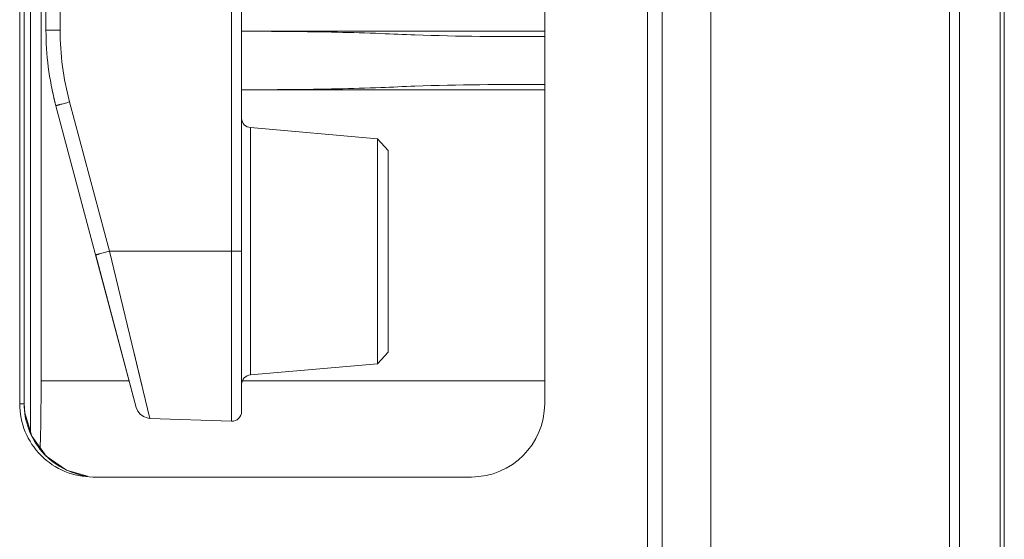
# Model space of a CAD drawing. Header units: centimetres. Extents: x -30 to 30, y -51 to 55.
# Tile 46 of 78: x 3.522 to 4.864, y 3.168 to 3.876. Entities that reach past the tile are written whole.
import ezdxf

# ---------------------------------------------------------------- set-up
doc = ezdxf.new("R2010")
doc.units = ezdxf.units.CM
doc.header["$MEASUREMENT"] = 0
doc.layers.add('06___PRT_ALL_SURFS', color=7, linetype='Continuous')

msp = doc.modelspace()

# ---------------------------------------------------------------- linework, layer by layer
at = {"layer": '06___PRT_ALL_SURFS', "lineweight": 9}
for points in [[(4.46431, -2.75056), (4.46431, -2.75056), (4.46431, 5.98277), (4.46431, 5.98277)], [(4.39764, -2.31803), (4.39764, -2.31803), (4.39764, 5.94944), (4.39764, 5.94944)], [(4.37764, 5.89611), (4.37764, 5.89611), (4.37764, -2.66389), (4.37764, -2.66389)], [(4.86431, -2.01236), (4.86431, -2.01236), (4.86431, 5.88716), (4.86431, 5.88716)], [(4.78977, -2.01501), (4.78977, -2.01501), (4.78977, 5.53298), (4.78977, 5.53298)], [(4.80324, 5.53256), (4.80324, 5.53256), (4.80324, -2.01449), (4.80324, -2.01449)], [(4.85882, -2.01255), (4.85882, -2.01255), (4.85882, 5.53256), (4.85882, 5.53256)], [(3.57695, 4.3505), (3.57695, 4.3505), (3.57695, 3.86176), (3.57695, 3.86176)], [(3.81052, 3.32862), (3.81052, 3.32862), (3.81052, 4.35866), (3.81052, 4.35866)], [(3.82431, 3.34194), (3.82431, 3.34194), (3.82431, 4.34534), (3.82431, 4.34534)], [(4.23764, 3.35256), (4.23764, 3.35256), (4.23764, 4.34364), (4.23764, 4.34364)], [(3.55764, 3.86176), (3.55764, 3.86176), (3.55764, 4.33051), (3.55764, 4.33051)], [(3.53673, 3.3132), (3.53673, 3.3132), (3.53673, 4.05364), (3.53673, 4.05364)], [(3.551, 3.38358), (3.551, 3.38358), (3.551, 4.0331), (3.551, 4.0331)], [(3.5218, 3.97832), (3.5218, 3.97832), (3.5218, 3.35256), (3.5218, 3.35256)], [(3.5278, 3.35256), (3.5278, 3.35256), (3.5278, 3.98666), (3.5278, 3.98666)], [(3.52788, 3.35256), (3.52788, 3.35256), (3.52788, 3.98372), (3.52788, 3.98372)], [(3.55764, 3.86176), (3.55764, 3.86176), (3.57695, 3.86176), (3.57695, 3.86176)], [(3.55764, 3.86176), (3.55764, 3.82816), (3.56188, 3.7947), (3.57024, 3.76217)], [(3.57695, 3.86176), (3.57695, 3.8287), (3.58126, 3.79579), (3.58978, 3.76385)], [(3.82431, 3.8603), (3.82431, 3.8603), (4.23764, 3.8603), (4.23764, 3.8603)], [(3.56477, 3.78647), (3.56656, 3.77709), (3.56869, 3.76778), (3.57115, 3.75856)], [(3.82431, 3.7803), (3.82431, 3.7803), (4.23764, 3.7803), (4.23764, 3.7803)], [(3.57024, 3.76217), (3.57024, 3.76217), (3.57115, 3.75869), (3.57115, 3.75869)], [(3.64404, 3.56038), (3.64404, 3.56038), (3.58978, 3.76385), (3.58978, 3.76385)], [(3.57115, 3.75869), (3.57115, 3.75869), (3.68083, 3.34733), (3.68083, 3.34733)], [(3.82433, 3.74144), (3.82466, 3.73479), (3.82985, 3.7294), (3.83648, 3.72882)], [(4.0097, 3.71367), (4.0097, 3.71367), (3.83648, 3.72882), (3.83648, 3.72882)], [(3.83648, 3.72882), (3.83648, 3.72882), (3.83648, 3.39179), (3.83648, 3.39179)], [(4.0097, 3.71367), (4.0097, 3.71367), (4.02431, 3.69772), (4.02431, 3.69772)], [(4.0097, 3.40694), (4.0097, 3.40694), (4.0097, 3.71367), (4.0097, 3.71367)], [(4.02431, 3.42289), (4.02431, 3.42289), (4.02431, 3.69772), (4.02431, 3.69772)], [(3.64404, 3.56038), (3.64404, 3.56038), (3.82431, 3.56038), (3.82431, 3.56038)], [(3.64404, 3.56038), (3.64404, 3.56038), (3.69946, 3.3325), (3.69946, 3.3325)], [(3.68083, 3.34733), (3.68083, 3.34733), (3.62541, 3.55509), (3.62541, 3.55509)], [(3.67655, 3.42666), (3.67655, 3.42666), (3.6889, 3.37594), (3.6889, 3.37594)], [(4.0097, 3.40694), (4.0097, 3.40694), (4.02431, 3.42289), (4.02431, 3.42289)], [(3.83648, 3.39179), (3.83648, 3.39179), (4.0097, 3.40694), (4.0097, 3.40694)], [(3.551, 3.38358), (3.551, 3.38358), (3.67117, 3.38358), (3.67117, 3.38358)], [(3.82431, 3.38358), (3.82431, 3.38358), (4.23764, 3.38358), (4.23764, 3.38358)], [(3.83648, 3.39179), (3.82985, 3.39121), (3.82466, 3.38582), (3.82433, 3.37917)], [(3.5218, 3.35256), (3.5218, 3.35256), (3.52788, 3.35256), (3.52788, 3.35256)], [(3.52868, 3.33996), (3.52868, 3.33996), (3.52788, 3.35256), (3.52788, 3.35256)], [(4.13764, 3.25256), (4.19288, 3.25256), (4.23764, 3.29734), (4.23764, 3.35256)], [(3.69946, 3.3325), (3.69946, 3.3325), (3.81052, 3.32862), (3.81052, 3.32862)], [(4.13764, 3.25256), (4.13764, 3.25256), (3.62168, 3.25256), (3.62168, 3.25256)]]:
    msp.add_open_spline(points, degree=3, dxfattribs=at)
for points, knots in [([(3.82433, 3.86024), (3.8679, 3.86014), (3.91148, 3.85983), (3.95504, 3.85888), (3.97483, 3.85845), (3.99462, 3.85788), (4.01441, 3.85712), (4.02985, 3.85652), (4.04529, 3.85581), (4.06073, 3.85524), (4.11964, 3.85306), (4.17862, 3.85299), (4.23758, 3.85286)], [0, 0, 0, 0, 0.25, 0.25, 0.25, 0.5, 0.5, 0.5, 0.75, 0.75, 0.75, 1, 1, 1, 1]), ([(3.82436, 3.78038), (3.86793, 3.78048), (3.9115, 3.78078), (3.95506, 3.78174), (3.97485, 3.78216), (3.99464, 3.78273), (4.01442, 3.7835), (4.02986, 3.78409), (4.0453, 3.7848), (4.06073, 3.78538), (4.11964, 3.78755), (4.17862, 3.78762), (4.23758, 3.78775)], [0, 0, 0, 0, 0.25, 0.25, 0.25, 0.5, 0.5, 0.5, 0.75, 0.75, 0.75, 1, 1, 1, 1]), ([(3.58978, 3.76385), (3.58856, 3.76352), (3.58733, 3.7632), (3.5861, 3.76286), (3.58493, 3.76255), (3.58376, 3.76223), (3.58259, 3.76192), (3.58152, 3.76162), (3.58044, 3.76133), (3.57937, 3.76104), (3.57843, 3.76078), (3.57749, 3.76052), (3.57655, 3.76026), (3.57614, 3.76015), (3.57574, 3.76004), (3.57533, 3.75992), (3.57497, 3.75982), (3.57461, 3.75972), (3.57425, 3.75962), (3.57394, 3.75953), (3.57363, 3.75944), (3.57332, 3.75936), (3.57306, 3.75928), (3.5728, 3.75921), (3.57254, 3.75913), (3.57234, 3.75908), (3.57214, 3.75902), (3.57194, 3.75895), (3.57179, 3.75891), (3.57164, 3.75886), (3.5715, 3.75882), (3.57145, 3.7588), (3.5714, 3.75878), (3.57134, 3.75877), (3.57131, 3.75876), (3.57127, 3.75874), (3.57124, 3.75873), (3.57122, 3.75872), (3.5712, 3.75871), (3.57117, 3.7587), (3.57116, 3.7587), (3.57115, 3.7587), (3.57115, 3.75869)], [0, 0, 0, 0, 0.0714286, 0.0714286, 0.0714286, 0.1428571, 0.1428571, 0.1428571, 0.2142857, 0.2142857, 0.2142857, 0.2857143, 0.2857143, 0.2857143, 0.3571429, 0.3571429, 0.3571429, 0.4285714, 0.4285714, 0.4285714, 0.5, 0.5, 0.5, 0.5714286, 0.5714286, 0.5714286, 0.6428571, 0.6428571, 0.6428571, 0.7142857, 0.7142857, 0.7142857, 0.7857143, 0.7857143, 0.7857143, 0.8571429, 0.8571429, 0.8571429, 0.9285714, 0.9285714, 0.9285714, 1, 1, 1, 1]), ([(3.62541, 3.55522), (3.62541, 3.55522), (3.62542, 3.55523), (3.62543, 3.55523), (3.62545, 3.55524), (3.62547, 3.55525), (3.62548, 3.55526), (3.62551, 3.55527), (3.62554, 3.55528), (3.62558, 3.55529), (3.62562, 3.5553), (3.62567, 3.55532), (3.62572, 3.55534), (3.62585, 3.55538), (3.62598, 3.55542), (3.62612, 3.55546), (3.62631, 3.55552), (3.6265, 3.55558), (3.6267, 3.55563), (3.62696, 3.55571), (3.62721, 3.55578), (3.62747, 3.55586), (3.62778, 3.55594), (3.6281, 3.55604), (3.62842, 3.55612), (3.62879, 3.55623), (3.62916, 3.55634), (3.62954, 3.55644), (3.62996, 3.55656), (3.63038, 3.55668), (3.63081, 3.55679), (3.6318, 3.55706), (3.63279, 3.55734), (3.63378, 3.55761), (3.63488, 3.55791), (3.636, 3.55822), (3.63711, 3.55852), (3.63827, 3.55883), (3.63944, 3.55914), (3.6406, 3.55946), (3.64174, 3.55976), (3.64289, 3.56007), (3.64404, 3.56038)], [0, 0, 0, 0, 0.0714286, 0.0714286, 0.0714286, 0.1428571, 0.1428571, 0.1428571, 0.2142857, 0.2142857, 0.2142857, 0.2857143, 0.2857143, 0.2857143, 0.3571429, 0.3571429, 0.3571429, 0.4285714, 0.4285714, 0.4285714, 0.5, 0.5, 0.5, 0.5714286, 0.5714286, 0.5714286, 0.6428571, 0.6428571, 0.6428571, 0.7142857, 0.7142857, 0.7142857, 0.7857143, 0.7857143, 0.7857143, 0.8571429, 0.8571429, 0.8571429, 0.9285714, 0.9285714, 0.9285714, 1, 1, 1, 1]), ([(3.54963, 3.29148), (3.54986, 3.29812), (3.55006, 3.30476), (3.55022, 3.3114), (3.5508, 3.33545), (3.551, 3.35951), (3.551, 3.38357)], [0, 0, 0, 0, 0.5, 0.5, 0.5, 1, 1, 1, 1]), ([(3.5218, 3.35256), (3.5218, 3.32604), (3.53232, 3.30061), (3.55105, 3.28186), (3.56978, 3.2631), (3.59519, 3.25256), (3.62168, 3.25256)], [0, 0, 0, 0, 0.5, 0.5, 0.5, 1, 1, 1, 1]), ([(3.5278, 3.35256), (3.52781, 3.3292), (3.53659, 3.305), (3.55236, 3.28692), (3.56813, 3.26884), (3.59088, 3.25687), (3.61402, 3.25356)], [0, 0, 0, 0, 0.5, 0.5, 0.5, 1, 1, 1, 1]), ([(3.68083, 3.34733), (3.68083, 3.34733), (3.68289, 3.34239), (3.68289, 3.34239), (3.68289, 3.34239), (3.68619, 3.33816), (3.68619, 3.33816), (3.68619, 3.33816), (3.6905, 3.33497), (3.6905, 3.33497), (3.6905, 3.33497), (3.6955, 3.33303), (3.6955, 3.33303), (3.6955, 3.33303), (3.69946, 3.3325), (3.69946, 3.3325)], [0, 0, 0, 0, 0.2, 0.2, 0.2, 0.4, 0.4, 0.4, 0.6, 0.6, 0.6, 0.8, 0.8, 0.8, 1, 1, 1, 1]), ([(3.61403, 3.25352), (3.61403, 3.25352), (3.58542, 3.26198), (3.58542, 3.26198), (3.58542, 3.26198), (3.5579, 3.2811), (3.5579, 3.2811), (3.5579, 3.2811), (3.5382, 3.3083), (3.5382, 3.3083), (3.5382, 3.3083), (3.52868, 3.33996), (3.52868, 3.33996)], [0, 0, 0, 0, 0.25, 0.25, 0.25, 0.5, 0.5, 0.5, 0.75, 0.75, 0.75, 1, 1, 1, 1]), ([(3.81052, 3.32862), (3.81413, 3.32849), (3.81764, 3.32984), (3.82024, 3.33235), (3.82284, 3.33486), (3.82431, 3.33833), (3.82431, 3.34194)], [0, 0, 0, 0, 0.5, 0.5, 0.5, 1, 1, 1, 1])]:
    msp.add_open_spline(points, degree=3, knots=knots, dxfattribs=at)

doc.saveas('drawing.dxf')
